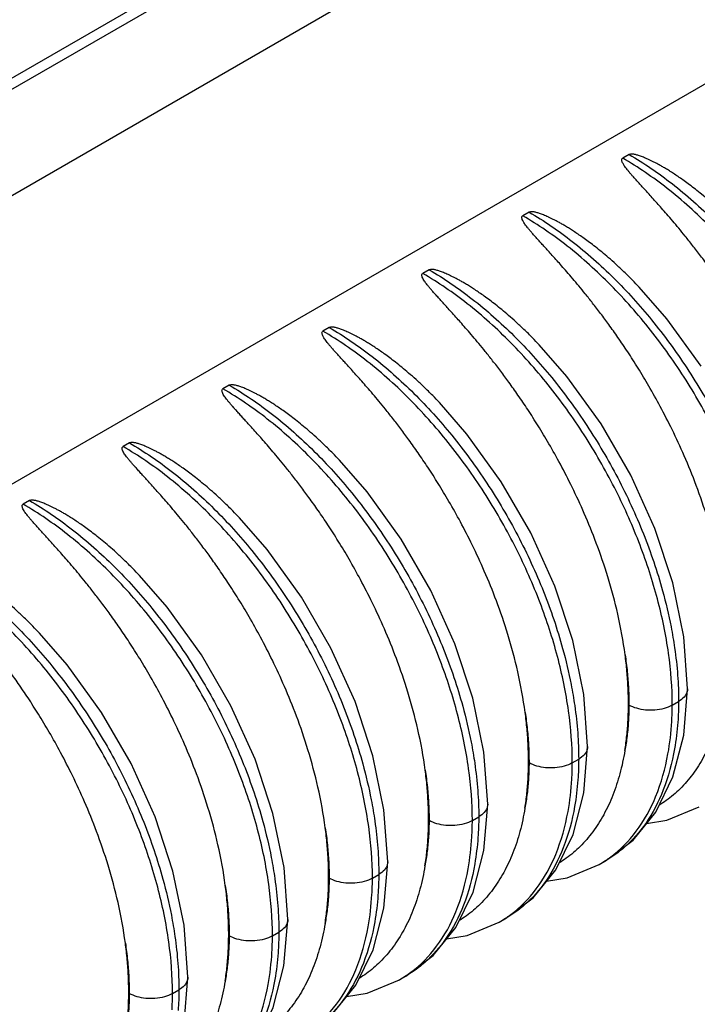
# Model space of a CAD drawing. Header units: inches. Extents: x 0 to 34, y 0 to 22.
# Tile 31 of 49: x 30.076 to 30.264, y 16.852 to 17.125. Entities that reach past the tile are written whole.
import ezdxf

# ---------------------------------------------------------------- set-up
doc = ezdxf.new("R2010")
doc.units = ezdxf.units.IN
doc.header["$LTSCALE"] = 1.87
doc.header["$MEASUREMENT"] = 0
doc.layers.get('0').update_dxf_attribs({"linetype": 'CONTINUOUS'})

msp = doc.modelspace()

# ---------------------------------------------------------------- linework, layer by layer
at = {"color": 7, "linetype": 'CONTINUOUS'}
for p, q in [((29.91097, 17.0121), (30.30328, 17.23862)), ((30.16936, 17.1644), (30.06496, 17.10413))]:
    msp.add_line(p, q, dxfattribs=at)
at = {"color": 6, "linetype": 'CONTINUOUS'}
for p, q in [((29.93614, 16.99716), (30.26318, 17.18598)), ((30.33483, 17.14713), (30.00343, 16.95579)), ((30.24475, 17.08771), (30.24298, 17.08669)), ((30.21699, 17.07168), (30.21522, 17.07066)), ((30.18924, 17.05566), (30.18747, 17.05464)), ((30.25523, 17.04205), (30.24756, 17.05086)), ((30.26475, 17.02886), (30.25523, 17.04205)), ((30.16148, 17.03963), (30.15972, 17.03861)), ((30.22747, 17.02602), (30.2198, 17.03483)), ((30.237, 17.01284), (30.22747, 17.02602)), ((30.13373, 17.02361), (30.13196, 17.02259)), ((30.19972, 17.01), (30.19205, 17.01881)), ((30.20924, 16.99681), (30.19972, 17.01)), ((30.10598, 17.00758), (30.10421, 17.00656)), ((30.17197, 16.99397), (30.1643, 17.00278)), ((30.18149, 16.98079), (30.17197, 16.99397)), ((30.07822, 16.99156), (30.07645, 16.99054)), ((30.14421, 16.97795), (30.13654, 16.98676)), ((30.15373, 16.96476), (30.14421, 16.97795)), ((30.11646, 16.96192), (30.10879, 16.97073)), ((30.12598, 16.94874), (30.11646, 16.96192)), ((30.0887, 16.9459), (30.08103, 16.95471)), ((30.26099, 16.93922), (30.25993, 16.95367)), ((30.09823, 16.93271), (30.0887, 16.9459)), ((30.23323, 16.9232), (30.23218, 16.93764)), ((30.26099, 16.93922), (30.26099, 16.9392)), ((30.25673, 16.93472), (30.2585, 16.93574)), ((30.20548, 16.90717), (30.20443, 16.92162)), ((30.23323, 16.9232), (30.23323, 16.92318)), ((30.22898, 16.9187), (30.23074, 16.91972)), ((30.17772, 16.89115), (30.17667, 16.90559)), ((30.20548, 16.90717), (30.20548, 16.90715)), ((30.20122, 16.90267), (30.20299, 16.90369)), ((30.17772, 16.89115), (30.17772, 16.89113)), ((30.23643, 16.89044), (30.23824, 16.89148)), ((30.14997, 16.87512), (30.14892, 16.88957)), ((30.17347, 16.88665), (30.17524, 16.88767)), ((30.14997, 16.87512), (30.14997, 16.8751)), ((30.20868, 16.87442), (30.21048, 16.87546)), ((30.12222, 16.8591), (30.12116, 16.87354)), ((30.14571, 16.87062), (30.14748, 16.87164)), ((30.12222, 16.8591), (30.12222, 16.85908)), ((30.18093, 16.85839), (30.18273, 16.85943)), ((30.11796, 16.8546), (30.11973, 16.85562))]:
    msp.add_line(p, q, dxfattribs=at)
for points in [[(30.25993, 16.95367), (30.25685, 16.96867), (30.25189, 16.98379), (30.24521, 16.99863), (30.237, 17.01284)], [(30.23218, 16.93764), (30.2291, 16.95264), (30.22413, 16.96776), (30.21745, 16.98261), (30.20924, 16.99681)], [(30.20443, 16.92162), (30.20135, 16.93662), (30.19638, 16.95174), (30.1897, 16.96658), (30.18149, 16.98079)], [(30.17667, 16.90559), (30.17359, 16.92059), (30.16863, 16.93571), (30.16194, 16.95056), (30.15373, 16.96476)], [(30.14892, 16.88957), (30.14584, 16.90457), (30.14087, 16.91969), (30.13419, 16.93453), (30.12598, 16.94874)], [(30.25214, 16.90502), (30.25693, 16.91481), (30.25993, 16.92635), (30.26099, 16.9392)], [(30.12116, 16.87354), (30.11808, 16.88855), (30.11312, 16.90366), (30.10644, 16.91851), (30.09823, 16.93271)], [(30.22439, 16.889), (30.22918, 16.89879), (30.23217, 16.91032), (30.23323, 16.92318)], [(30.19663, 16.87297), (30.20142, 16.88276), (30.20442, 16.8943), (30.20548, 16.90715)], [(30.23822, 16.89147), (30.24583, 16.89723), (30.25214, 16.90502)], [(30.24957, 16.90185), (30.25526, 16.90272), (30.2642, 16.90648)], [(30.16888, 16.85695), (30.17367, 16.86674), (30.17667, 16.87827), (30.17772, 16.89113)], [(30.21046, 16.87545), (30.21807, 16.8812), (30.22439, 16.889)], [(30.22182, 16.88583), (30.22751, 16.8867), (30.23645, 16.89045)], [(30.14113, 16.84092), (30.14592, 16.85071), (30.14891, 16.86225), (30.14997, 16.8751)], [(30.18271, 16.85942), (30.19032, 16.86518), (30.19663, 16.87297)], [(30.19407, 16.8698), (30.19976, 16.87067), (30.2087, 16.87443)], [(30.11337, 16.8249), (30.11816, 16.83469), (30.12116, 16.84622), (30.12222, 16.85908)], [(30.16631, 16.85378), (30.172, 16.85465), (30.18094, 16.8584)], [(30.15496, 16.8434), (30.16256, 16.84915), (30.16888, 16.85695)]]:
    msp.add_lwpolyline(points, dxfattribs=at)
for points, knots in [([(30.29914, 16.98079), (30.29864, 16.98457), (30.2973, 16.99186), (30.29453, 17.00219), (30.29134, 17.01151), (30.28798, 17.01978), (30.28461, 17.02708), (30.28131, 17.03353), (30.27813, 17.03922), (30.2751, 17.04426), (30.27222, 17.04877), (30.2695, 17.05279), (30.26699, 17.05634), (30.26464, 17.05952), (30.26245, 17.06236), (30.26042, 17.06492), (30.25858, 17.06717), (30.25687, 17.06921), (30.25528, 17.07106), (30.25383, 17.07272), (30.25248, 17.07424), (30.25123, 17.07563), (30.25008, 17.07691), (30.24908, 17.07801), (30.24817, 17.079), (30.24732, 17.07994), (30.24653, 17.08083), (30.24582, 17.08162), (30.24523, 17.0823), (30.2447, 17.08293), (30.24422, 17.08352), (30.24378, 17.08409), (30.2434, 17.08463), (30.24308, 17.08513), (30.24284, 17.0856), (30.24271, 17.08601), (30.24269, 17.08641), (30.24287, 17.08663), (30.24298, 17.08669)], [0, 0, 0, 0, 0.093723, 0.181952, 0.262715, 0.335626, 0.401234, 0.460301, 0.513572, 0.561391, 0.604997, 0.644856, 0.680687, 0.711865, 0.742037, 0.768843, 0.792227, 0.813521, 0.834187, 0.852165, 0.867801, 0.884085, 0.898091, 0.910154, 0.920565, 0.931112, 0.941251, 0.949852, 0.957149, 0.963346, 0.970084, 0.976068, 0.980918, 0.986334, 0.990695, 0.993821, 0.996949, 1, 1, 1, 1]), ([(30.31224, 16.96677), (30.31224, 16.97158), (30.31146, 16.98154), (30.30838, 16.99643), (30.30345, 17.01155), (30.29683, 17.02654), (30.28852, 17.04121), (30.27875, 17.05502), (30.26773, 17.06758), (30.25586, 17.07829), (30.24728, 17.0842), (30.24298, 17.08669)], [0, 0, 0, 0, 0.100317, 0.207449, 0.316533, 0.431297, 0.548645, 0.66747, 0.783457, 0.896432, 1, 1, 1, 1]), ([(30.27531, 17.06688), (30.2747, 17.06753), (30.27331, 17.06898), (30.27115, 17.0711), (30.26892, 17.07319), (30.26686, 17.07501), (30.26496, 17.07661), (30.26321, 17.07802), (30.26158, 17.07927), (30.26008, 17.08037), (30.2587, 17.08135), (30.25741, 17.08221), (30.25623, 17.08298), (30.25513, 17.08366), (30.25411, 17.08426), (30.25316, 17.0848), (30.25228, 17.08528), (30.25147, 17.0857), (30.25071, 17.08607), (30.25001, 17.0864), (30.24935, 17.08669), (30.24875, 17.08694), (30.24818, 17.08716), (30.24766, 17.08735), (30.24717, 17.08751), (30.24672, 17.08763), (30.2463, 17.08773), (30.24591, 17.0878), (30.2454, 17.08785), (30.24498, 17.08784), (30.24475, 17.08771)], [0, 0, 0, 0, 0.070632, 0.160358, 0.241063, 0.313831, 0.3796, 0.439203, 0.493324, 0.542551, 0.587413, 0.628376, 0.665828, 0.700111, 0.731509, 0.760319, 0.78678, 0.811099, 0.833463, 0.854027, 0.872933, 0.890344, 0.906379, 0.92113, 0.93469, 0.947154, 0.958595, 0.969072, 0.978579, 1, 1, 1, 1]), ([(30.24475, 17.08771), (30.24891, 17.0853), (30.25715, 17.07966), (30.26851, 17.06955), (30.27914, 17.05773), (30.28881, 17.0445), (30.29737, 17.02997), (30.30445, 17.01461), (30.30918, 17.00067), (30.31125, 16.9919), (30.3119, 16.98853)], [0, 0, 0, 0, 0.117303, 0.242581, 0.370147, 0.504364, 0.641609, 0.780588, 0.916256, 1, 1, 1, 1]), ([(30.24756, 17.05086), (30.24695, 17.0515), (30.24555, 17.05295), (30.2434, 17.05508), (30.24117, 17.05716), (30.23911, 17.05899), (30.23721, 17.06059), (30.23545, 17.062), (30.23383, 17.06325), (30.23233, 17.06435), (30.23094, 17.06532), (30.22966, 17.06619), (30.22847, 17.06695), (30.22737, 17.06763), (30.22635, 17.06824), (30.22541, 17.06878), (30.22453, 17.06925), (30.22371, 17.06967), (30.22296, 17.07005), (30.22225, 17.07038), (30.2216, 17.07067), (30.22099, 17.07092), (30.22043, 17.07114), (30.21991, 17.07133), (30.21942, 17.07148), (30.21897, 17.07161), (30.21855, 17.07171), (30.21816, 17.07178), (30.21764, 17.07183), (30.21722, 17.07182), (30.21699, 17.07168)], [0, 0, 0, 0, 0.070632, 0.160358, 0.241063, 0.313831, 0.3796, 0.439203, 0.493324, 0.542551, 0.587413, 0.628376, 0.665828, 0.700111, 0.731509, 0.760319, 0.78678, 0.811099, 0.833463, 0.854027, 0.872933, 0.890344, 0.906379, 0.92113, 0.93469, 0.947154, 0.958595, 0.969072, 0.978579, 1, 1, 1, 1]), ([(30.21699, 17.07168), (30.22116, 17.06928), (30.22939, 17.06363), (30.24075, 17.05352), (30.25139, 17.0417), (30.26106, 17.02847), (30.26961, 17.01395), (30.2767, 16.99859), (30.28142, 16.98464), (30.2835, 16.97588), (30.28415, 16.9725)], [0, 0, 0, 0, 0.117303, 0.242581, 0.370147, 0.504364, 0.641609, 0.780588, 0.916256, 1, 1, 1, 1]), ([(30.27138, 16.96476), (30.27088, 16.96854), (30.26955, 16.97583), (30.26677, 16.98617), (30.26358, 16.99548), (30.26023, 17.00376), (30.25686, 17.01106), (30.25355, 17.0175), (30.25037, 17.02319), (30.24734, 17.02824), (30.24447, 17.03274), (30.24175, 17.03676), (30.23923, 17.04031), (30.23688, 17.04349), (30.2347, 17.04634), (30.23266, 17.0489), (30.23082, 17.05115), (30.22911, 17.05318), (30.22753, 17.05504), (30.22607, 17.0567), (30.22473, 17.05822), (30.22348, 17.05961), (30.22232, 17.06089), (30.22132, 17.06198), (30.22042, 17.06298), (30.21957, 17.06391), (30.21877, 17.0648), (30.21807, 17.06559), (30.21748, 17.06627), (30.21695, 17.0669), (30.21646, 17.0675), (30.21603, 17.06806), (30.21564, 17.0686), (30.21533, 17.06911), (30.21509, 17.06958), (30.21496, 17.06999), (30.21494, 17.07039), (30.21512, 17.0706), (30.21522, 17.07066)], [0, 0, 0, 0, 0.093723, 0.181952, 0.262715, 0.335626, 0.401234, 0.460301, 0.513572, 0.561391, 0.604997, 0.644856, 0.680687, 0.711865, 0.742037, 0.768844, 0.792227, 0.813522, 0.834187, 0.852165, 0.867801, 0.884085, 0.898091, 0.910154, 0.920565, 0.931112, 0.941251, 0.949852, 0.957149, 0.963346, 0.970084, 0.976068, 0.980918, 0.986334, 0.990695, 0.993821, 0.996949, 1, 1, 1, 1]), ([(30.28448, 16.95075), (30.28448, 16.95556), (30.28371, 16.96551), (30.28062, 16.98041), (30.2757, 16.99553), (30.26907, 17.01052), (30.26077, 17.02518), (30.251, 17.039), (30.23997, 17.05155), (30.22811, 17.06226), (30.21953, 17.06818), (30.21522, 17.07066)], [0, 0, 0, 0, 0.100317, 0.207449, 0.316533, 0.431297, 0.548645, 0.66747, 0.783457, 0.896432, 1, 1, 1, 1]), ([(30.2198, 17.03483), (30.21919, 17.03548), (30.2178, 17.03693), (30.21564, 17.03905), (30.21341, 17.04114), (30.21135, 17.04296), (30.20945, 17.04456), (30.2077, 17.04598), (30.20608, 17.04722), (30.20458, 17.04832), (30.20319, 17.0493), (30.20191, 17.05016), (30.20072, 17.05093), (30.19962, 17.05161), (30.1986, 17.05221), (30.19765, 17.05275), (30.19677, 17.05323), (30.19596, 17.05365), (30.1952, 17.05402), (30.1945, 17.05435), (30.19385, 17.05464), (30.19324, 17.0549), (30.19268, 17.05511), (30.19215, 17.0553), (30.19166, 17.05546), (30.19121, 17.05558), (30.19079, 17.05568), (30.1904, 17.05575), (30.18989, 17.05581), (30.18947, 17.05579), (30.18924, 17.05566)], [0, 0, 0, 0, 0.070632, 0.160358, 0.241063, 0.313831, 0.3796, 0.439203, 0.493324, 0.542551, 0.587413, 0.628376, 0.665828, 0.700111, 0.731509, 0.760319, 0.78678, 0.811099, 0.833463, 0.854027, 0.872933, 0.890344, 0.906379, 0.92113, 0.93469, 0.947154, 0.958595, 0.969072, 0.978579, 1, 1, 1, 1]), ([(30.18924, 17.05566), (30.1934, 17.05325), (30.20164, 17.04761), (30.213, 17.0375), (30.22363, 17.02568), (30.2333, 17.01245), (30.24186, 16.99792), (30.24894, 16.98256), (30.25367, 16.96862), (30.25574, 16.95985), (30.2564, 16.95648)], [0, 0, 0, 0, 0.117303, 0.242581, 0.370147, 0.504364, 0.641609, 0.780588, 0.916256, 1, 1, 1, 1]), ([(30.24363, 16.94874), (30.24313, 16.95252), (30.24179, 16.95981), (30.23902, 16.97014), (30.23583, 16.97946), (30.23247, 16.98773), (30.2291, 16.99503), (30.2258, 17.00148), (30.22262, 17.00717), (30.21959, 17.01221), (30.21671, 17.01672), (30.21399, 17.02074), (30.21148, 17.02429), (30.20913, 17.02747), (30.20694, 17.03031), (30.20491, 17.03287), (30.20307, 17.03512), (30.20136, 17.03716), (30.19977, 17.03901), (30.19832, 17.04067), (30.19697, 17.04219), (30.19572, 17.04358), (30.19457, 17.04486), (30.19357, 17.04596), (30.19267, 17.04695), (30.19181, 17.04789), (30.19102, 17.04878), (30.19031, 17.04957), (30.18973, 17.05025), (30.18919, 17.05088), (30.18871, 17.05147), (30.18827, 17.05204), (30.18789, 17.05258), (30.18757, 17.05308), (30.18733, 17.05355), (30.1872, 17.05396), (30.18718, 17.05436), (30.18736, 17.05458), (30.18747, 17.05464)], [0, 0, 0, 0, 0.093723, 0.181952, 0.262715, 0.335626, 0.401234, 0.460301, 0.513572, 0.561391, 0.604997, 0.644856, 0.680687, 0.711865, 0.742037, 0.768844, 0.792227, 0.813521, 0.834187, 0.852165, 0.867801, 0.884085, 0.898091, 0.910154, 0.920565, 0.931112, 0.941251, 0.949852, 0.957149, 0.963346, 0.970084, 0.976068, 0.980918, 0.986334, 0.990695, 0.993821, 0.996949, 1, 1, 1, 1]), ([(30.25673, 16.93472), (30.25673, 16.93953), (30.25595, 16.94949), (30.25287, 16.96438), (30.24795, 16.9795), (30.24132, 16.99449), (30.23301, 17.00916), (30.22325, 17.02297), (30.21222, 17.03553), (30.20036, 17.04624), (30.19177, 17.05216), (30.18747, 17.05464)], [0, 0, 0, 0, 0.100317, 0.207449, 0.316533, 0.431297, 0.548645, 0.66747, 0.783457, 0.896432, 1, 1, 1, 1]), ([(30.19205, 17.01881), (30.19144, 17.01945), (30.19004, 17.0209), (30.18789, 17.02303), (30.18566, 17.02511), (30.1836, 17.02694), (30.1817, 17.02854), (30.17994, 17.02995), (30.17832, 17.0312), (30.17682, 17.0323), (30.17544, 17.03327), (30.17415, 17.03414), (30.17296, 17.0349), (30.17186, 17.03558), (30.17084, 17.03619), (30.1699, 17.03673), (30.16902, 17.0372), (30.1682, 17.03763), (30.16745, 17.038), (30.16675, 17.03833), (30.16609, 17.03862), (30.16549, 17.03887), (30.16492, 17.03909), (30.1644, 17.03928), (30.16391, 17.03943), (30.16346, 17.03956), (30.16304, 17.03966), (30.16265, 17.03973), (30.16214, 17.03978), (30.16172, 17.03977), (30.16148, 17.03963)], [0, 0, 0, 0, 0.070632, 0.160358, 0.241063, 0.313831, 0.3796, 0.439203, 0.493324, 0.542551, 0.587413, 0.628376, 0.665828, 0.700111, 0.731509, 0.760319, 0.78678, 0.811099, 0.833463, 0.854027, 0.872933, 0.890344, 0.906379, 0.92113, 0.93469, 0.947154, 0.958595, 0.969072, 0.978579, 1, 1, 1, 1]), ([(30.16148, 17.03963), (30.16565, 17.03723), (30.17388, 17.03159), (30.18524, 17.02147), (30.19588, 17.00965), (30.20555, 16.99642), (30.2141, 16.9819), (30.22119, 16.96654), (30.22591, 16.95259), (30.22799, 16.94383), (30.22864, 16.94045)], [0, 0, 0, 0, 0.117303, 0.242581, 0.370147, 0.504364, 0.641609, 0.780588, 0.916256, 1, 1, 1, 1]), ([(30.21588, 16.93271), (30.21537, 16.93649), (30.21404, 16.94379), (30.21126, 16.95412), (30.20808, 16.96344), (30.20472, 16.97171), (30.20135, 16.97901), (30.19804, 16.98545), (30.19487, 16.99114), (30.19183, 16.99619), (30.18896, 17.00069), (30.18624, 17.00471), (30.18373, 17.00826), (30.18137, 17.01144), (30.17919, 17.01429), (30.17716, 17.01685), (30.17532, 17.0191), (30.17361, 17.02114), (30.17202, 17.02299), (30.17057, 17.02465), (30.16922, 17.02617), (30.16797, 17.02756), (30.16681, 17.02884), (30.16582, 17.02993), (30.16491, 17.03093), (30.16406, 17.03187), (30.16326, 17.03275), (30.16256, 17.03354), (30.16197, 17.03422), (30.16144, 17.03485), (30.16095, 17.03545), (30.16052, 17.03602), (30.16014, 17.03655), (30.15982, 17.03706), (30.15958, 17.03753), (30.15945, 17.03794), (30.15943, 17.03834), (30.15961, 17.03855), (30.15972, 17.03861)], [0, 0, 0, 0, 0.093723, 0.181952, 0.262715, 0.335626, 0.401234, 0.460301, 0.513572, 0.561391, 0.604997, 0.644856, 0.680687, 0.711865, 0.742037, 0.768844, 0.792227, 0.813522, 0.834187, 0.852165, 0.867801, 0.884085, 0.898091, 0.910154, 0.920565, 0.931112, 0.941251, 0.949852, 0.957149, 0.963346, 0.970084, 0.976068, 0.980918, 0.986334, 0.990695, 0.993821, 0.996949, 1, 1, 1, 1]), ([(30.22898, 16.9187), (30.22897, 16.92351), (30.2282, 16.93346), (30.22511, 16.94836), (30.22019, 16.96348), (30.21357, 16.97847), (30.20526, 16.99313), (30.19549, 17.00695), (30.18446, 17.0195), (30.1726, 17.03022), (30.16402, 17.03613), (30.15972, 17.03861)], [0, 0, 0, 0, 0.100317, 0.207449, 0.316533, 0.431297, 0.548645, 0.66747, 0.783457, 0.896432, 1, 1, 1, 1]), ([(30.18812, 16.91669), (30.18762, 16.92047), (30.18629, 16.92776), (30.18351, 16.93809), (30.18032, 16.94741), (30.17697, 16.95568), (30.17359, 16.96298), (30.17029, 16.96943), (30.16711, 16.97512), (30.16408, 16.98017), (30.1612, 16.98467), (30.15849, 16.98869), (30.15597, 16.99224), (30.15362, 16.99542), (30.15144, 16.99826), (30.1494, 17.00082), (30.14756, 17.00307), (30.14585, 17.00511), (30.14427, 17.00696), (30.14281, 17.00863), (30.14147, 17.01014), (30.14022, 17.01153), (30.13906, 17.01281), (30.13806, 17.01391), (30.13716, 17.0149), (30.13631, 17.01584), (30.13551, 17.01673), (30.13481, 17.01752), (30.13422, 17.0182), (30.13369, 17.01883), (30.1332, 17.01942), (30.13276, 17.01999), (30.13238, 17.02053), (30.13206, 17.02103), (30.13183, 17.0215), (30.13169, 17.02191), (30.13167, 17.02231), (30.13186, 17.02253), (30.13196, 17.02259)], [0, 0, 0, 0, 0.093723, 0.181952, 0.262715, 0.335626, 0.401234, 0.460301, 0.513572, 0.561391, 0.604997, 0.644856, 0.680687, 0.711865, 0.742037, 0.768843, 0.792227, 0.813521, 0.834187, 0.852165, 0.867801, 0.884085, 0.898091, 0.910154, 0.920565, 0.931112, 0.941251, 0.949852, 0.957149, 0.963346, 0.970084, 0.976068, 0.980918, 0.986334, 0.990695, 0.993821, 0.996949, 1, 1, 1, 1]), ([(30.20122, 16.90267), (30.20122, 16.90748), (30.20045, 16.91744), (30.19736, 16.93233), (30.19244, 16.94745), (30.18581, 16.96244), (30.17751, 16.97711), (30.16774, 16.99092), (30.15671, 17.00348), (30.14485, 17.01419), (30.13626, 17.02011), (30.13196, 17.02259)], [0, 0, 0, 0, 0.100317, 0.207449, 0.316533, 0.431297, 0.548645, 0.66747, 0.783457, 0.896432, 1, 1, 1, 1]), ([(30.1643, 17.00278), (30.16369, 17.00343), (30.16229, 17.00488), (30.16014, 17.007), (30.15791, 17.00909), (30.15585, 17.01091), (30.15395, 17.01251), (30.15219, 17.01393), (30.15057, 17.01517), (30.14907, 17.01627), (30.14768, 17.01725), (30.1464, 17.01811), (30.14521, 17.01888), (30.14411, 17.01956), (30.14309, 17.02016), (30.14214, 17.0207), (30.14127, 17.02118), (30.14045, 17.0216), (30.13969, 17.02197), (30.13899, 17.0223), (30.13834, 17.02259), (30.13773, 17.02285), (30.13717, 17.02306), (30.13664, 17.02325), (30.13616, 17.02341), (30.1357, 17.02354), (30.13528, 17.02363), (30.13489, 17.0237), (30.13438, 17.02376), (30.13396, 17.02374), (30.13373, 17.02361)], [0, 0, 0, 0, 0.070632, 0.160358, 0.241063, 0.313831, 0.3796, 0.439203, 0.493324, 0.542551, 0.587413, 0.628376, 0.665828, 0.700111, 0.731509, 0.760319, 0.78678, 0.811099, 0.833463, 0.854027, 0.872933, 0.890344, 0.906379, 0.92113, 0.93469, 0.947154, 0.958595, 0.969072, 0.978579, 1, 1, 1, 1]), ([(30.13373, 17.02361), (30.1379, 17.0212), (30.14613, 17.01556), (30.15749, 17.00545), (30.16813, 16.99363), (30.1778, 16.9804), (30.18635, 16.96587), (30.19343, 16.95051), (30.19816, 16.93657), (30.20023, 16.9278), (30.20089, 16.92443)], [0, 0, 0, 0, 0.117303, 0.242581, 0.370147, 0.504364, 0.641609, 0.780588, 0.916256, 1, 1, 1, 1]), ([(30.16037, 16.90066), (30.15987, 16.90444), (30.15853, 16.91174), (30.15576, 16.92207), (30.15257, 16.93139), (30.14921, 16.93966), (30.14584, 16.94696), (30.14254, 16.9534), (30.13936, 16.95909), (30.13633, 16.96414), (30.13345, 16.96864), (30.13073, 16.97266), (30.12822, 16.97621), (30.12587, 16.97939), (30.12368, 16.98224), (30.12165, 16.9848), (30.11981, 16.98705), (30.1181, 16.98909), (30.11651, 16.99094), (30.11506, 16.9926), (30.11371, 16.99412), (30.11246, 16.99551), (30.11131, 16.99679), (30.11031, 16.99789), (30.1094, 16.99888), (30.10855, 16.99982), (30.10776, 17.0007), (30.10705, 17.00149), (30.10646, 17.00217), (30.10593, 17.0028), (30.10545, 17.0034), (30.10501, 17.00397), (30.10463, 17.0045), (30.10431, 17.00501), (30.10407, 17.00548), (30.10394, 17.00589), (30.10392, 17.00629), (30.1041, 17.0065), (30.10421, 17.00656)], [0, 0, 0, 0, 0.093723, 0.181952, 0.262715, 0.335626, 0.401234, 0.460301, 0.513572, 0.561391, 0.604997, 0.644856, 0.680687, 0.711865, 0.742037, 0.768843, 0.792227, 0.813521, 0.834187, 0.852165, 0.867801, 0.884085, 0.898091, 0.910154, 0.920565, 0.931112, 0.941251, 0.949852, 0.957149, 0.963346, 0.970084, 0.976068, 0.980918, 0.986334, 0.990695, 0.993821, 0.996949, 1, 1, 1, 1]), ([(30.17347, 16.88665), (30.17347, 16.89146), (30.17269, 16.90141), (30.16961, 16.91631), (30.16468, 16.93143), (30.15806, 16.94642), (30.14975, 16.96108), (30.13998, 16.9749), (30.12896, 16.98745), (30.11709, 16.99817), (30.10851, 17.00408), (30.10421, 17.00656)], [0, 0, 0, 0, 0.100317, 0.207449, 0.316533, 0.431297, 0.548645, 0.66747, 0.783457, 0.896432, 1, 1, 1, 1]), ([(30.13654, 16.98676), (30.13593, 16.9874), (30.13454, 16.98885), (30.13238, 16.99098), (30.13015, 16.99306), (30.12809, 16.99489), (30.12619, 16.99649), (30.12444, 16.9979), (30.12281, 16.99915), (30.12131, 17.00025), (30.11993, 17.00122), (30.11864, 17.00209), (30.11746, 17.00285), (30.11636, 17.00353), (30.11534, 17.00414), (30.11439, 17.00468), (30.11351, 17.00515), (30.1127, 17.00558), (30.11194, 17.00595), (30.11124, 17.00628), (30.11059, 17.00657), (30.10998, 17.00682), (30.10941, 17.00704), (30.10889, 17.00723), (30.1084, 17.00738), (30.10795, 17.00751), (30.10753, 17.00761), (30.10714, 17.00768), (30.10663, 17.00773), (30.10621, 17.00772), (30.10598, 17.00758)], [0, 0, 0, 0, 0.070632, 0.160358, 0.241063, 0.313831, 0.3796, 0.439203, 0.493324, 0.542551, 0.587413, 0.628376, 0.665828, 0.700111, 0.731509, 0.760319, 0.78678, 0.811099, 0.833463, 0.854027, 0.872933, 0.890344, 0.906379, 0.92113, 0.93469, 0.947154, 0.958595, 0.969072, 0.978579, 1, 1, 1, 1]), ([(30.10598, 17.00758), (30.11014, 17.00518), (30.11838, 16.99954), (30.12974, 16.98942), (30.14037, 16.9776), (30.15004, 16.96437), (30.1586, 16.94985), (30.16568, 16.93449), (30.17041, 16.92054), (30.17248, 16.91178), (30.17313, 16.9084)], [0, 0, 0, 0, 0.117303, 0.242581, 0.370147, 0.504364, 0.641609, 0.780588, 0.916256, 1, 1, 1, 1]), ([(30.13262, 16.88464), (30.13211, 16.88842), (30.13078, 16.89571), (30.128, 16.90604), (30.12481, 16.91536), (30.12146, 16.92363), (30.11809, 16.93093), (30.11478, 16.93738), (30.1116, 16.94307), (30.10857, 16.94812), (30.1057, 16.95262), (30.10298, 16.95664), (30.10046, 16.96019), (30.09811, 16.96337), (30.09593, 16.96621), (30.09389, 16.96877), (30.09205, 16.97102), (30.09034, 16.97306), (30.08876, 16.97491), (30.0873, 16.97658), (30.08596, 16.97809), (30.08471, 16.97949), (30.08355, 16.98076), (30.08255, 16.98186), (30.08165, 16.98285), (30.0808, 16.98379), (30.08, 16.98468), (30.0793, 16.98547), (30.07871, 16.98615), (30.07818, 16.98678), (30.07769, 16.98737), (30.07726, 16.98794), (30.07687, 16.98848), (30.07656, 16.98898), (30.07632, 16.98945), (30.07619, 16.98987), (30.07617, 16.99026), (30.07635, 16.99048), (30.07645, 16.99054)], [0, 0, 0, 0, 0.093723, 0.181952, 0.262715, 0.335626, 0.401234, 0.460301, 0.513572, 0.561391, 0.604997, 0.644856, 0.680687, 0.711865, 0.742037, 0.768843, 0.792227, 0.813521, 0.834187, 0.852165, 0.867801, 0.884085, 0.898091, 0.910154, 0.920565, 0.931112, 0.941251, 0.949852, 0.957149, 0.963346, 0.970084, 0.976068, 0.980918, 0.986334, 0.990695, 0.993821, 0.996949, 1, 1, 1, 1]), ([(30.14571, 16.87062), (30.14571, 16.87543), (30.14494, 16.88539), (30.14185, 16.90028), (30.13693, 16.9154), (30.1303, 16.93039), (30.122, 16.94506), (30.11223, 16.95887), (30.1012, 16.97143), (30.08934, 16.98214), (30.08076, 16.98806), (30.07645, 16.99054)], [0, 0, 0, 0, 0.100317, 0.207449, 0.316533, 0.431297, 0.548645, 0.66747, 0.783457, 0.896432, 1, 1, 1, 1]), ([(30.10879, 16.97073), (30.10818, 16.97138), (30.10678, 16.97283), (30.10463, 16.97495), (30.1024, 16.97704), (30.10034, 16.97886), (30.09844, 16.98046), (30.09668, 16.98188), (30.09506, 16.98312), (30.09356, 16.98422), (30.09217, 16.9852), (30.09089, 16.98606), (30.0897, 16.98683), (30.0886, 16.98751), (30.08758, 16.98811), (30.08664, 16.98865), (30.08576, 16.98913), (30.08494, 16.98955), (30.08419, 16.98992), (30.08348, 16.99025), (30.08283, 16.99054), (30.08222, 16.9908), (30.08166, 16.99101), (30.08114, 16.9912), (30.08065, 16.99136), (30.0802, 16.99149), (30.07978, 16.99158), (30.07939, 16.99165), (30.07888, 16.99171), (30.07846, 16.99169), (30.07822, 16.99156)], [0, 0, 0, 0, 0.070632, 0.160358, 0.241063, 0.313831, 0.3796, 0.439203, 0.493324, 0.542551, 0.587413, 0.628376, 0.665828, 0.700111, 0.731509, 0.760319, 0.78678, 0.811099, 0.833463, 0.854027, 0.872933, 0.890344, 0.906379, 0.92113, 0.93469, 0.947154, 0.958595, 0.969072, 0.978579, 1, 1, 1, 1]), ([(30.07822, 16.99156), (30.08239, 16.98916), (30.09062, 16.98351), (30.10198, 16.9734), (30.11262, 16.96158), (30.12229, 16.94835), (30.13084, 16.93383), (30.13793, 16.91846), (30.14265, 16.90452), (30.14473, 16.89575), (30.14538, 16.89238)], [0, 0, 0, 0, 0.117303, 0.242581, 0.370147, 0.504364, 0.641609, 0.780588, 0.916256, 1, 1, 1, 1]), ([(30.10486, 16.86861), (30.10436, 16.87239), (30.10302, 16.87969), (30.10025, 16.89002), (30.09706, 16.89934), (30.0937, 16.90761), (30.09033, 16.91491), (30.08703, 16.92135), (30.08385, 16.92704), (30.08082, 16.93209), (30.07794, 16.93659), (30.07523, 16.94062), (30.07271, 16.94416), (30.07036, 16.94734), (30.06817, 16.95019), (30.06614, 16.95275), (30.0643, 16.955), (30.06259, 16.95704), (30.061, 16.95889), (30.05955, 16.96055), (30.0582, 16.96207), (30.05696, 16.96346), (30.0558, 16.96474), (30.0548, 16.96584), (30.0539, 16.96683), (30.05305, 16.96777), (30.05225, 16.96865), (30.05155, 16.96944), (30.05096, 16.97012), (30.05042, 16.97075), (30.04994, 16.97135), (30.0495, 16.97192), (30.04912, 16.97246), (30.0488, 16.97296), (30.04856, 16.97343), (30.04843, 16.97384), (30.04841, 16.97424), (30.04859, 16.97445), (30.0487, 16.97451)], [0, 0, 0, 0, 0.093723, 0.181952, 0.262715, 0.335626, 0.401234, 0.460301, 0.513572, 0.561391, 0.604997, 0.644856, 0.680687, 0.711865, 0.742037, 0.768843, 0.792227, 0.813521, 0.834187, 0.852165, 0.867801, 0.884085, 0.898091, 0.910154, 0.920565, 0.931112, 0.941251, 0.949852, 0.957149, 0.963346, 0.970084, 0.976068, 0.980918, 0.986334, 0.990695, 0.993821, 0.996949, 1, 1, 1, 1]), ([(30.11796, 16.8546), (30.11796, 16.85941), (30.11718, 16.86936), (30.1141, 16.88426), (30.10918, 16.89938), (30.10255, 16.91437), (30.09424, 16.92903), (30.08448, 16.94285), (30.07345, 16.9554), (30.06159, 16.96612), (30.053, 16.97203), (30.0487, 16.97451)], [0, 0, 0, 0, 0.100317, 0.207449, 0.316533, 0.431297, 0.548645, 0.66747, 0.783457, 0.896432, 1, 1, 1, 1]), ([(30.08103, 16.95471), (30.08042, 16.95535), (30.07903, 16.9568), (30.07687, 16.95893), (30.07464, 16.96101), (30.07258, 16.96284), (30.07068, 16.96444), (30.06893, 16.96585), (30.06731, 16.9671), (30.06581, 16.9682), (30.06442, 16.96917), (30.06314, 16.97004), (30.06195, 16.9708), (30.06085, 16.97148), (30.05983, 16.97209), (30.05888, 16.97263), (30.058, 16.9731), (30.05719, 16.97353), (30.05643, 16.9739), (30.05573, 16.97423), (30.05508, 16.97452), (30.05447, 16.97477), (30.05391, 16.97499), (30.05338, 16.97518), (30.0529, 16.97533), (30.05244, 16.97546), (30.05202, 16.97556), (30.05163, 16.97563), (30.05112, 16.97568), (30.0507, 16.97567), (30.05047, 16.97553)], [0, 0, 0, 0, 0.070632, 0.160358, 0.241063, 0.313831, 0.3796, 0.439203, 0.493324, 0.542551, 0.587413, 0.628376, 0.665828, 0.700111, 0.731509, 0.760319, 0.78678, 0.811099, 0.833463, 0.854027, 0.872933, 0.890344, 0.906379, 0.92113, 0.93469, 0.947154, 0.958595, 0.969072, 0.978579, 1, 1, 1, 1]), ([(30.05047, 16.97553), (30.05463, 16.97313), (30.06287, 16.96749), (30.07423, 16.95737), (30.08486, 16.94556), (30.09454, 16.93232), (30.10309, 16.9178), (30.11017, 16.90244), (30.1149, 16.88849), (30.11697, 16.87973), (30.11763, 16.87635)], [0, 0, 0, 0, 0.117303, 0.242581, 0.370147, 0.504364, 0.641609, 0.780588, 0.916256, 1, 1, 1, 1]), ([(30.2564, 16.95648), (30.25677, 16.95453), (30.25753, 16.95007), (30.25803, 16.94557), (30.25822, 16.94304)], [0, 0, 0, 0, 0.439168, 1, 1, 1, 1]), ([(30.24363, 16.94874), (30.24387, 16.94715), (30.24426, 16.94401), (30.24462, 16.93934), (30.24471, 16.93626), (30.24471, 16.93474)], [0, 0, 0, 0, 0.343123, 0.67573, 1, 1, 1, 1]), ([(30.24457, 16.93509), (30.24457, 16.93657), (30.2445, 16.93958), (30.24418, 16.94413), (30.24384, 16.94719), (30.24363, 16.94874)], [0, 0, 0, 0, 0.325433, 0.658189, 1, 1, 1, 1]), ([(30.22864, 16.94045), (30.22902, 16.9385), (30.22978, 16.93404), (30.23028, 16.92954), (30.23047, 16.92701)], [0, 0, 0, 0, 0.439168, 1, 1, 1, 1]), ([(30.27132, 16.93815), (30.27097, 16.93596), (30.27007, 16.93174), (30.26812, 16.92575), (30.26561, 16.92034), (30.26257, 16.91554), (30.25907, 16.91147), (30.25582, 16.90869), (30.25377, 16.90732), (30.2531, 16.90691)], [0, 0, 0, 0, 0.178024, 0.346466, 0.505951, 0.657273, 0.802013, 0.936593, 1, 1, 1, 1]), ([(30.26098, 16.9392), (30.26098, 16.93893), (30.26086, 16.9381), (30.26005, 16.93681), (30.25907, 16.93607), (30.2585, 16.93574)], [0, 0, 0, 0, 0.182233, 0.553804, 1, 1, 1, 1]), ([(30.24357, 16.92212), (30.24379, 16.92351), (30.24417, 16.92633), (30.2445, 16.93066), (30.24457, 16.93359), (30.24457, 16.93509)], [0, 0, 0, 0, 0.323675, 0.656302, 1, 1, 1, 1]), ([(30.21588, 16.93271), (30.21611, 16.93112), (30.21651, 16.92798), (30.21687, 16.92331), (30.21695, 16.92024), (30.21695, 16.91872)], [0, 0, 0, 0, 0.343123, 0.67573, 1, 1, 1, 1]), ([(30.21681, 16.91906), (30.21681, 16.92055), (30.21674, 16.92355), (30.21643, 16.9281), (30.21608, 16.93116), (30.21588, 16.93271)], [0, 0, 0, 0, 0.325433, 0.658189, 1, 1, 1, 1]), ([(30.24471, 16.93474), (30.2447, 16.93329), (30.24461, 16.93042), (30.24423, 16.9262), (30.24382, 16.92346), (30.24357, 16.92212)], [0, 0, 0, 0, 0.344977, 0.677471, 1, 1, 1, 1]), ([(30.25673, 16.93472), (30.25603, 16.93432), (30.25443, 16.93368), (30.2519, 16.93326), (30.24933, 16.93329), (30.2469, 16.93374), (30.24539, 16.93435), (30.24471, 16.93474)], [0, 0, 0, 0, 0.194954, 0.409155, 0.611903, 0.811448, 1, 1, 1, 1]), ([(30.23954, 16.89248), (30.24227, 16.8945), (30.2473, 16.8996), (30.25273, 16.90953), (30.25561, 16.92003), (30.25641, 16.92716), (30.25658, 16.93016)], [0, 0, 0, 0, 0.238771, 0.496779, 0.788711, 1, 1, 1, 1]), ([(30.25828, 16.93001), (30.2581, 16.92753), (30.25733, 16.92111), (30.25479, 16.91144), (30.25001, 16.90213), (30.24575, 16.89726), (30.24357, 16.89533)], [0, 0, 0, 0, 0.193028, 0.501903, 0.774067, 1, 1, 1, 1]), ([(30.20089, 16.92443), (30.20127, 16.92248), (30.20202, 16.91802), (30.20252, 16.91352), (30.20271, 16.91099)], [0, 0, 0, 0, 0.439168, 1, 1, 1, 1]), ([(30.24357, 16.92212), (30.24321, 16.91994), (30.24232, 16.91572), (30.24037, 16.90973), (30.23786, 16.90431), (30.23481, 16.89952), (30.23131, 16.89544), (30.22806, 16.89266), (30.22601, 16.89129), (30.22534, 16.89088)], [0, 0, 0, 0, 0.178024, 0.346466, 0.505951, 0.657273, 0.802013, 0.936593, 1, 1, 1, 1]), ([(30.23323, 16.92318), (30.23323, 16.9229), (30.23311, 16.92208), (30.2323, 16.92078), (30.23131, 16.92005), (30.23074, 16.91972)], [0, 0, 0, 0, 0.182233, 0.553804, 1, 1, 1, 1]), ([(30.21581, 16.9061), (30.21604, 16.90748), (30.21641, 16.91031), (30.21674, 16.91464), (30.21681, 16.91757), (30.21681, 16.91906)], [0, 0, 0, 0, 0.323675, 0.656302, 1, 1, 1, 1]), ([(30.21695, 16.91872), (30.21695, 16.91726), (30.21685, 16.91439), (30.21647, 16.91018), (30.21606, 16.90744), (30.21581, 16.9061)], [0, 0, 0, 0, 0.344977, 0.677471, 1, 1, 1, 1]), ([(30.22898, 16.9187), (30.22827, 16.91829), (30.22667, 16.91766), (30.22415, 16.91723), (30.22157, 16.91726), (30.21915, 16.91771), (30.21763, 16.91833), (30.21695, 16.91872)], [0, 0, 0, 0, 0.194954, 0.409155, 0.611903, 0.811448, 1, 1, 1, 1]), ([(30.18812, 16.91669), (30.18836, 16.9151), (30.18875, 16.91196), (30.18912, 16.90729), (30.1892, 16.90421), (30.1892, 16.90269)], [0, 0, 0, 0, 0.343123, 0.67573, 1, 1, 1, 1]), ([(30.18906, 16.90304), (30.18906, 16.90452), (30.18899, 16.90753), (30.18867, 16.91208), (30.18833, 16.91514), (30.18812, 16.91669)], [0, 0, 0, 0, 0.325433, 0.658189, 1, 1, 1, 1]), ([(30.21178, 16.87645), (30.21452, 16.87847), (30.21954, 16.88357), (30.22497, 16.89351), (30.22785, 16.90401), (30.22866, 16.91113), (30.22883, 16.91413)], [0, 0, 0, 0, 0.238771, 0.496779, 0.788711, 1, 1, 1, 1]), ([(30.23052, 16.91398), (30.23034, 16.91151), (30.22958, 16.90509), (30.22703, 16.89541), (30.22226, 16.88611), (30.218, 16.88123), (30.21582, 16.87931)], [0, 0, 0, 0, 0.193028, 0.501903, 0.774067, 1, 1, 1, 1]), ([(30.17313, 16.9084), (30.17351, 16.90645), (30.17427, 16.90199), (30.17477, 16.89749), (30.17496, 16.89496)], [0, 0, 0, 0, 0.439168, 1, 1, 1, 1]), ([(30.21581, 16.9061), (30.21546, 16.90391), (30.21457, 16.89969), (30.21261, 16.8937), (30.2101, 16.88829), (30.20706, 16.88349), (30.20356, 16.87942), (30.20031, 16.87664), (30.19826, 16.87527), (30.19759, 16.87486)], [0, 0, 0, 0, 0.178024, 0.346466, 0.505951, 0.657273, 0.802013, 0.936593, 1, 1, 1, 1]), ([(30.20547, 16.90715), (30.20547, 16.90688), (30.20535, 16.90605), (30.20454, 16.90476), (30.20356, 16.90402), (30.20299, 16.90369)], [0, 0, 0, 0, 0.182233, 0.553804, 1, 1, 1, 1]), ([(30.18806, 16.89007), (30.18829, 16.89146), (30.18866, 16.89428), (30.18899, 16.89861), (30.18906, 16.90155), (30.18906, 16.90304)], [0, 0, 0, 0, 0.323675, 0.656302, 1, 1, 1, 1]), ([(30.1892, 16.90269), (30.18919, 16.90124), (30.1891, 16.89837), (30.18872, 16.89416), (30.18831, 16.89141), (30.18806, 16.89007)], [0, 0, 0, 0, 0.344977, 0.677471, 1, 1, 1, 1]), ([(30.20122, 16.90267), (30.20052, 16.90227), (30.19892, 16.90163), (30.1964, 16.90121), (30.19382, 16.90124), (30.19139, 16.90169), (30.18988, 16.9023), (30.1892, 16.90269)], [0, 0, 0, 0, 0.194954, 0.409155, 0.611903, 0.811448, 1, 1, 1, 1]), ([(30.16037, 16.90066), (30.1606, 16.89907), (30.161, 16.89593), (30.16136, 16.89126), (30.16145, 16.88819), (30.16145, 16.88667)], [0, 0, 0, 0, 0.343123, 0.67573, 1, 1, 1, 1]), ([(30.16131, 16.88701), (30.16131, 16.8885), (30.16123, 16.8915), (30.16092, 16.89605), (30.16057, 16.89912), (30.16037, 16.90066)], [0, 0, 0, 0, 0.325433, 0.658189, 1, 1, 1, 1]), ([(30.18414, 16.86051), (30.18687, 16.86254), (30.19186, 16.86764), (30.19725, 16.87756), (30.2001, 16.88803), (30.2009, 16.89513), (30.20108, 16.89811)], [0, 0, 0, 0, 0.2389, 0.497097, 0.789112, 1, 1, 1, 1]), ([(30.20277, 16.89796), (30.20259, 16.8955), (30.20183, 16.8891), (30.1993, 16.87946), (30.19455, 16.87015), (30.19031, 16.86527), (30.18812, 16.86333)], [0, 0, 0, 0, 0.192364, 0.500975, 0.773018, 1, 1, 1, 1]), ([(30.24357, 16.89533), (30.24326, 16.89506), (30.24159, 16.89364), (30.23978, 16.89238), (30.23823, 16.89149)], [0, 0, 0, 0, 0.187707, 1, 1, 1, 1]), ([(30.14538, 16.89238), (30.14576, 16.89043), (30.14651, 16.88597), (30.14701, 16.88147), (30.1472, 16.87894)], [0, 0, 0, 0, 0.439168, 1, 1, 1, 1]), ([(30.17772, 16.89113), (30.17772, 16.89085), (30.1776, 16.89003), (30.17679, 16.88873), (30.17581, 16.888), (30.17524, 16.88767)], [0, 0, 0, 0, 0.182233, 0.553804, 1, 1, 1, 1]), ([(30.18806, 16.89007), (30.1877, 16.88789), (30.18681, 16.88367), (30.18486, 16.87768), (30.18235, 16.87226), (30.17931, 16.86747), (30.1758, 16.86339), (30.17256, 16.86061), (30.17051, 16.85924), (30.16984, 16.85883)], [0, 0, 0, 0, 0.178024, 0.346466, 0.505951, 0.657273, 0.802013, 0.936593, 1, 1, 1, 1]), ([(30.16031, 16.87405), (30.16053, 16.87543), (30.16091, 16.87826), (30.16124, 16.88259), (30.16131, 16.88552), (30.16131, 16.88701)], [0, 0, 0, 0, 0.323675, 0.656302, 1, 1, 1, 1]), ([(30.16145, 16.88667), (30.16144, 16.88521), (30.16134, 16.88235), (30.16097, 16.87813), (30.16055, 16.87539), (30.16031, 16.87405)], [0, 0, 0, 0, 0.344977, 0.677471, 1, 1, 1, 1]), ([(30.17347, 16.88665), (30.17277, 16.88624), (30.17116, 16.88561), (30.16864, 16.88518), (30.16606, 16.88521), (30.16364, 16.88566), (30.16212, 16.88628), (30.16145, 16.88667)], [0, 0, 0, 0, 0.194954, 0.409155, 0.611903, 0.811448, 1, 1, 1, 1]), ([(30.13262, 16.88464), (30.13285, 16.88305), (30.13324, 16.87991), (30.13361, 16.87524), (30.13369, 16.87216), (30.13369, 16.87064)], [0, 0, 0, 0, 0.343123, 0.67573, 1, 1, 1, 1]), ([(30.13355, 16.87099), (30.13355, 16.87247), (30.13348, 16.87548), (30.13316, 16.88003), (30.13282, 16.88309), (30.13262, 16.88464)], [0, 0, 0, 0, 0.325433, 0.658189, 1, 1, 1, 1]), ([(30.15627, 16.8444), (30.15901, 16.84642), (30.16404, 16.85152), (30.16947, 16.86146), (30.17234, 16.87196), (30.17315, 16.87909), (30.17332, 16.88208)], [0, 0, 0, 0, 0.238771, 0.496779, 0.788711, 1, 1, 1, 1]), ([(30.17501, 16.88193), (30.17483, 16.87946), (30.17407, 16.87304), (30.17152, 16.86336), (30.16675, 16.85406), (30.16249, 16.84918), (30.16031, 16.84726)], [0, 0, 0, 0, 0.193028, 0.501903, 0.774067, 1, 1, 1, 1]), ([(30.21582, 16.87931), (30.21551, 16.87903), (30.21384, 16.87761), (30.21203, 16.87636), (30.21048, 16.87546)], [0, 0, 0, 0, 0.187707, 1, 1, 1, 1]), ([(30.11763, 16.87635), (30.118, 16.8744), (30.11876, 16.86994), (30.11926, 16.86544), (30.11945, 16.86291)], [0, 0, 0, 0, 0.439168, 1, 1, 1, 1]), ([(30.14997, 16.8751), (30.14996, 16.87483), (30.14985, 16.874), (30.14904, 16.87271), (30.14805, 16.87197), (30.14748, 16.87164)], [0, 0, 0, 0, 0.182233, 0.553804, 1, 1, 1, 1]), ([(30.16031, 16.87405), (30.15995, 16.87186), (30.15906, 16.86764), (30.1571, 16.86165), (30.15459, 16.85624), (30.15155, 16.85144), (30.14805, 16.84737), (30.1448, 16.84459), (30.14275, 16.84322), (30.14208, 16.84281)], [0, 0, 0, 0, 0.178024, 0.346466, 0.505951, 0.657273, 0.802013, 0.936593, 1, 1, 1, 1]), ([(30.13255, 16.85802), (30.13278, 16.85941), (30.13315, 16.86223), (30.13348, 16.86656), (30.13355, 16.8695), (30.13355, 16.87099)], [0, 0, 0, 0, 0.323675, 0.656302, 1, 1, 1, 1]), ([(30.13369, 16.87064), (30.13368, 16.86919), (30.13359, 16.86632), (30.13321, 16.86211), (30.1328, 16.85936), (30.13255, 16.85802)], [0, 0, 0, 0, 0.344977, 0.677471, 1, 1, 1, 1]), ([(30.14571, 16.87062), (30.14501, 16.87022), (30.14341, 16.86958), (30.14089, 16.86916), (30.13831, 16.86919), (30.13588, 16.86964), (30.13437, 16.87025), (30.13369, 16.87064)], [0, 0, 0, 0, 0.194954, 0.409155, 0.611903, 0.811448, 1, 1, 1, 1]), ([(30.10486, 16.86861), (30.1051, 16.86702), (30.10549, 16.86388), (30.10585, 16.85921), (30.10594, 16.85614), (30.10594, 16.85462)], [0, 0, 0, 0, 0.343123, 0.67573, 1, 1, 1, 1]), ([(30.1058, 16.85496), (30.1058, 16.85645), (30.10573, 16.85945), (30.10541, 16.86401), (30.10507, 16.86707), (30.10486, 16.86861)], [0, 0, 0, 0, 0.325433, 0.658189, 1, 1, 1, 1]), ([(30.12852, 16.82838), (30.13126, 16.8304), (30.13628, 16.8355), (30.14171, 16.84543), (30.14459, 16.85594), (30.14539, 16.86306), (30.14557, 16.86606)], [0, 0, 0, 0, 0.238771, 0.496779, 0.788711, 1, 1, 1, 1]), ([(30.14726, 16.86591), (30.14708, 16.86343), (30.14632, 16.85702), (30.14377, 16.84734), (30.13899, 16.83803), (30.13474, 16.83316), (30.13256, 16.83123)], [0, 0, 0, 0, 0.193028, 0.501903, 0.774067, 1, 1, 1, 1]), ([(30.18812, 16.86333), (30.18783, 16.86307), (30.18614, 16.86163), (30.18431, 16.86035), (30.18273, 16.85944)], [0, 0, 0, 0, 0.178058, 1, 1, 1, 1]), ([(30.12221, 16.85908), (30.12221, 16.8588), (30.12209, 16.85798), (30.12128, 16.85668), (30.1203, 16.85595), (30.11973, 16.85562)], [0, 0, 0, 0, 0.182233, 0.553804, 1, 1, 1, 1]), ([(30.13255, 16.85802), (30.1322, 16.85584), (30.1313, 16.85162), (30.12935, 16.84563), (30.12684, 16.84021), (30.1238, 16.83542), (30.1203, 16.83134), (30.11705, 16.82856), (30.115, 16.82719), (30.11433, 16.82678)], [0, 0, 0, 0, 0.178024, 0.346466, 0.505951, 0.657273, 0.802013, 0.936593, 1, 1, 1, 1]), ([(30.1048, 16.842), (30.10502, 16.84338), (30.1054, 16.84621), (30.10573, 16.85054), (30.1058, 16.85347), (30.1058, 16.85496)], [0, 0, 0, 0, 0.323675, 0.656302, 1, 1, 1, 1]), ([(30.10594, 16.85462), (30.10593, 16.85316), (30.10584, 16.8503), (30.10546, 16.84608), (30.10505, 16.84334), (30.1048, 16.842)], [0, 0, 0, 0, 0.344977, 0.677471, 1, 1, 1, 1]), ([(30.11796, 16.8546), (30.11726, 16.85419), (30.11566, 16.85356), (30.11313, 16.85313), (30.11056, 16.85316), (30.10813, 16.85361), (30.10662, 16.85423), (30.10594, 16.85462)], [0, 0, 0, 0, 0.194954, 0.409155, 0.611903, 0.811448, 1, 1, 1, 1])]:
    msp.add_open_spline(points, degree=3, knots=knots, dxfattribs=at)
for points in [[(30.25822, 16.94304), (30.2584, 16.94061), (30.2585, 16.93817), (30.2585, 16.93574)], [(30.2585, 16.93574), (30.25849, 16.93383), (30.25841, 16.93192), (30.25828, 16.93001)], [(30.25658, 16.93016), (30.25667, 16.93168), (30.25672, 16.9332), (30.25673, 16.93472)], [(30.23047, 16.92701), (30.23065, 16.92458), (30.23074, 16.92215), (30.23074, 16.91972)], [(30.22883, 16.91413), (30.22892, 16.91565), (30.22897, 16.91718), (30.22898, 16.9187)], [(30.23074, 16.91972), (30.23073, 16.91781), (30.23066, 16.91589), (30.23052, 16.91398)], [(30.20271, 16.91099), (30.20289, 16.90856), (30.20299, 16.90613), (30.20299, 16.90369)], [(30.20108, 16.89811), (30.20117, 16.89963), (30.20121, 16.90115), (30.20122, 16.90267)], [(30.20299, 16.90369), (30.20298, 16.90178), (30.20291, 16.89987), (30.20277, 16.89796)], [(30.17496, 16.89496), (30.17514, 16.89253), (30.17523, 16.8901), (30.17524, 16.88767)], [(30.23645, 16.89046), (30.23704, 16.8908), (30.23762, 16.89115), (30.23818, 16.89153)], [(30.23818, 16.89153), (30.23864, 16.89183), (30.23909, 16.89215), (30.23954, 16.89248)], [(30.17332, 16.88208), (30.17341, 16.8836), (30.17346, 16.88513), (30.17347, 16.88665)], [(30.17524, 16.88767), (30.17522, 16.88576), (30.17515, 16.88384), (30.17501, 16.88193)], [(30.1472, 16.87894), (30.14738, 16.87651), (30.14748, 16.87408), (30.14748, 16.87164)], [(30.2087, 16.87443), (30.20928, 16.87477), (30.20986, 16.87513), (30.21043, 16.8755)], [(30.21043, 16.8755), (30.21089, 16.87581), (30.21134, 16.87612), (30.21178, 16.87645)], [(30.14557, 16.86606), (30.14566, 16.86758), (30.1457, 16.8691), (30.14571, 16.87062)], [(30.14748, 16.87164), (30.14747, 16.86973), (30.1474, 16.86782), (30.14726, 16.86591)], [(30.11945, 16.86291), (30.11963, 16.86048), (30.11973, 16.85805), (30.11973, 16.85562)], [(30.18094, 16.85841), (30.18153, 16.85875), (30.18211, 16.8591), (30.18268, 16.85948)], [(30.18268, 16.85948), (30.18317, 16.85981), (30.18366, 16.86015), (30.18414, 16.86051)], [(30.11973, 16.85562), (30.11972, 16.85371), (30.11964, 16.85179), (30.11951, 16.84988)], [(30.11781, 16.85003), (30.1179, 16.85155), (30.11795, 16.85308), (30.11796, 16.8546)]]:
    msp.add_open_spline(points, degree=3, dxfattribs=at)

doc.saveas('drawing.dxf')
